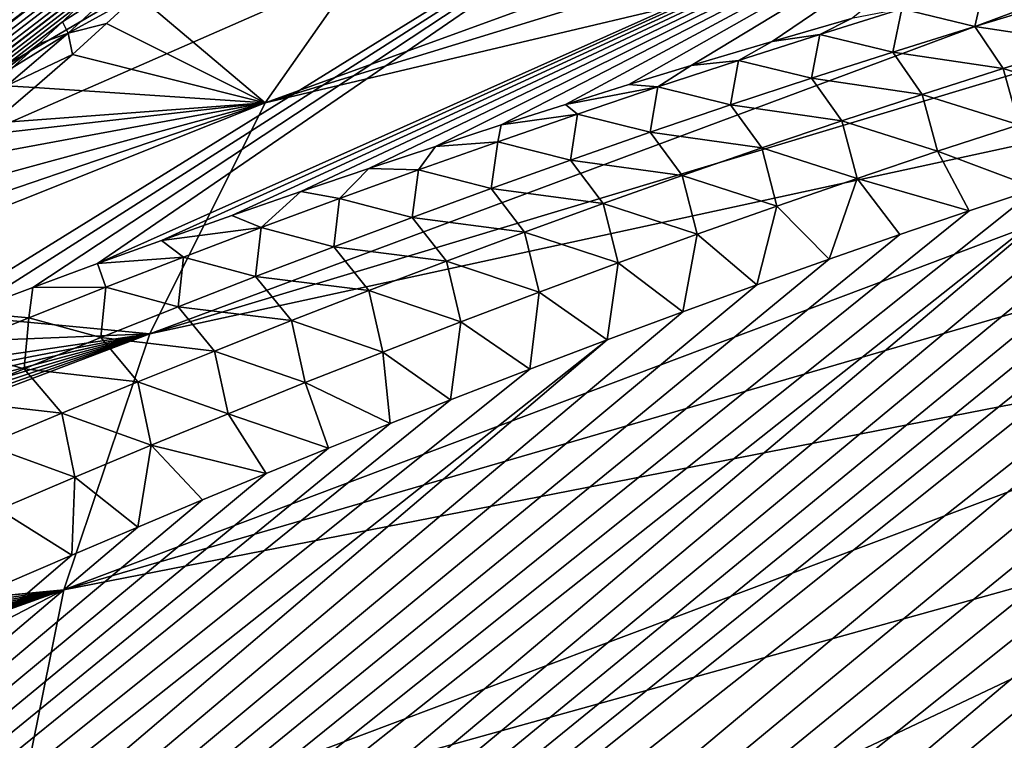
# Model space of a CAD drawing. Header units: metres. Extents: x -82 to 82, y -313 to 40.
# Tile 153 of 256: x -54.69 to -50.72, y -11.83 to -8.93. Entities that reach past the tile are written whole.
import ezdxf

# ---------------------------------------------------------------- set-up
doc = ezdxf.new("R2010")
doc.units = ezdxf.units.M
doc.layers.add('solid_505278_SW0001_CCC', color=7, linetype='CONTINUOUS')

msp = doc.modelspace()

# ---------------------------------------------------------------- linework, layer by layer
at = {"layer": 'solid_505278_SW0001_CCC'}
for points in [[(-53.700264, -9.264199, 43.518097), (-47.60891, -7.050054, 40.821648), (-47.889465, -7.483225, 40.117062)], [(-53.700264, -9.264199, 43.518097), (-53.123398, -8.4417, 44.904255), (-47.60891, -7.050054, 40.821648)], [(-53.700264, -9.264199, 43.518097), (-47.889465, -7.483225, 40.117062), (-48.136074, -7.948409, 39.420227)], [(-57.491291, -10.002103, 62.115482), (-56.353088, -10.054308, 63.312778), (-52.595783, -7.855315, 57.640709)], [(-53.681656, -7.91148, 56.40118), (-57.491291, -10.002103, 62.115482), (-52.595783, -7.855315, 57.640709)], [(-56.353088, -10.054308, 63.312778), (-51.458542, -7.911482, 58.833317), (-52.595783, -7.855315, 57.640709)], [(-53.681656, -7.91148, 56.40118), (-59.6134, -10.208381, 59.593594), (-58.581738, -10.054305, 60.874584)], [(-53.681656, -7.91148, 56.40118), (-54.709202, -8.079616, 55.122669), (-59.6134, -10.208381, 59.593594)], [(-53.681656, -7.91148, 56.40118), (-58.581738, -10.054305, 60.874584), (-57.491291, -10.002103, 62.115482)], [(-56.353088, -10.054308, 63.312778), (-55.169552, -10.208313, 64.454956), (-51.458542, -7.911482, 58.833317)], [(-55.169552, -10.208313, 64.454956), (-54.900608, -10.106091, 64.281616), (-51.458542, -7.911482, 58.833317)], [(-54.900608, -10.106091, 64.281616), (-54.635784, -10.007148, 64.112663), (-51.458542, -7.911482, 58.833317)], [(-54.635784, -10.007148, 64.112663), (-54.374859, -9.911286, 63.947769), (-51.458542, -7.911482, 58.833317)], [(-54.374859, -9.911286, 63.947769), (-50.277252, -8.079621, 59.971329), (-51.458542, -7.911482, 58.833317)], [(-54.163799, -10.193976, 42.157448), (-48.136074, -7.948409, 39.420227), (-48.348011, -8.444242, 38.733192)], [(-54.163799, -10.193976, 42.157448), (-53.700264, -9.264199, 43.518097), (-48.136074, -7.948409, 39.420227)], [(-54.374859, -9.911286, 63.947769), (-54.117737, -9.818398, 63.786804), (-50.277252, -8.079621, 59.971329)], [(-54.117737, -9.818398, 63.786804), (-53.834244, -9.717997, 63.611645), (-50.277252, -8.079621, 59.971329)], [(-53.834244, -9.717997, 63.611645), (-53.555984, -9.621511, 63.442101), (-50.277252, -8.079621, 59.971329)], [(-53.555984, -9.621511, 63.442101), (-53.282707, -9.528708, 63.277782), (-50.277252, -8.079621, 59.971329)], [(-53.282707, -9.528708, 63.277782), (-53.014141, -9.439357, 63.118294), (-50.277252, -8.079621, 59.971329)], [(-53.014141, -9.439357, 63.118294), (-52.750027, -9.353232, 62.963253), (-50.277252, -8.079621, 59.971329)], [(-52.750027, -9.353232, 62.963253), (-52.49041, -9.270325, 62.812748), (-50.277252, -8.079621, 59.971329)], [(-52.49041, -9.270325, 62.812748), (-52.235653, -9.190828, 62.667362), (-50.277252, -8.079621, 59.971329)], [(-52.235653, -9.190828, 62.667362), (-51.985558, -9.11456, 62.526787), (-50.277252, -8.079621, 59.971329)], [(-51.985558, -9.11456, 62.526787), (-51.658993, -9.017562, 62.346245), (-50.277252, -8.079621, 59.971329)], [(-51.658993, -9.017562, 62.346245), (-51.339844, -8.925528, 62.172859), (-50.277252, -8.079621, 59.971329)], [(-76.079926, -25.070696, 67.758362), (-54.282253, -8.275463, 48.731693), (-54.208996, -8.280944, 48.418884)], [(-76.079926, -25.070696, 67.758362), (-75.816391, -24.663908, 68.265991), (-54.282253, -8.275463, 48.731693)], [(-76.079926, -25.070696, 67.758362), (-54.208996, -8.280944, 48.418884), (-54.156322, -8.296489, 48.131317)], [(-75.816391, -24.663908, 68.265991), (-54.377945, -8.281245, 49.070408), (-54.282253, -8.275463, 48.731693)], [(-75.816391, -24.663908, 68.265991), (-54.434586, -8.288568, 49.249599), (-54.377945, -8.281245, 49.070408)], [(-64.777176, -25.07089, 80.123734), (-43.895187, -8.275456, 60.122375), (-44.241062, -8.281942, 60.188282)], [(-64.777176, -25.07089, 80.123734), (-43.577206, -8.28025, 60.076504), (-43.895187, -8.275456, 60.122375)], [(-64.777176, -25.07089, 80.123734), (-64.27829, -25.445538, 80.435249), (-43.577206, -8.28025, 60.076504)], [(-64.777176, -25.07089, 80.123734), (-44.241062, -8.281942, 60.188282), (-44.424675, -8.289647, 60.229149)], [(-64.27829, -25.445538, 80.435249), (-43.285969, -8.294946, 60.048656), (-43.577206, -8.28025, 60.076504)], [(-76.345451, -25.445335, 67.233612), (-54.121674, -8.32029, 47.868084), (-54.103161, -8.351337, 47.627686)], [(-76.345451, -25.445335, 67.233612), (-76.079926, -25.070696, 67.758362), (-54.121674, -8.32029, 47.868084)], [(-76.079926, -25.070696, 67.758362), (-54.156322, -8.296489, 48.131317), (-54.121674, -8.32029, 47.868084)], [(-75.816391, -24.663908, 68.265991), (-54.497833, -8.299395, 49.435837), (-54.434586, -8.288568, 49.249599)], [(-75.816391, -24.663908, 68.265991), (-54.567631, -8.313627, 49.629032), (-54.497833, -8.299395, 49.435837)], [(-75.816391, -24.663908, 68.265991), (-75.554939, -24.2248, 68.755997), (-54.567631, -8.313627, 49.629032)], [(-75.554939, -24.2248, 68.755997), (-54.644184, -8.331391, 49.829315), (-54.567631, -8.313627, 49.629032)], [(-65.259209, -24.66407, 79.815727), (-44.615856, -8.300823, 60.275925), (-44.814487, -8.315353, 60.328529)], [(-65.259209, -24.66407, 79.815727), (-64.777176, -25.07089, 80.123734), (-44.615856, -8.300823, 60.275925)], [(-65.259209, -24.66407, 79.815727), (-44.814487, -8.315353, 60.328529), (-45.020752, -8.333392, 60.387199)], [(-64.777176, -25.07089, 80.123734), (-44.424675, -8.289647, 60.229149), (-44.615856, -8.300823, 60.275925)], [(-64.27829, -25.445538, 80.435249), (-43.019836, -8.318055, 60.036629), (-43.285969, -8.294946, 60.048656)], [(-64.27829, -25.445538, 80.435249), (-42.77721, -8.348557, 60.038708), (-43.019836, -8.318055, 60.036629)], [(-76.345451, -25.445335, 67.233612), (-54.103161, -8.351337, 47.627686), (-54.098923, -8.388654, 47.408455)], [(-75.554939, -24.2248, 68.755997), (-54.728195, -8.353204, 50.037182), (-54.644184, -8.331391, 49.829315)], [(-65.259209, -24.66407, 79.815727), (-45.020752, -8.333392, 60.387199), (-45.235207, -8.355486, 60.45261)], [(-65.259209, -24.66407, 79.815727), (-45.235207, -8.355486, 60.45261), (-45.457623, -8.38141, 60.524555)], [(-64.27829, -25.445538, 80.435249), (-63.763016, -25.788082, 80.750114), (-42.77721, -8.348557, 60.038708)], [(-63.763016, -25.788082, 80.750114), (-42.556381, -8.385443, 60.0532), (-42.77721, -8.348557, 60.038708)], [(-76.345451, -25.445335, 67.233612), (-54.098923, -8.388654, 47.408455), (-54.106789, -8.431214, 47.207039)], [(-65.259209, -24.66407, 79.815727), (-45.457623, -8.38141, 60.524555), (-45.688347, -8.411469, 60.603447)], [(-63.763016, -25.788082, 80.750114), (-42.354805, -8.427596, 60.078255), (-42.556381, -8.385443, 60.0532)], [(-76.345451, -25.445335, 67.233612), (-54.106789, -8.431214, 47.207039), (-54.125469, -8.4785, 47.021397)], [(-65.259209, -24.66407, 79.815727), (-45.688347, -8.411469, 60.603447), (-45.927914, -8.446145, 60.689888)], [(-63.763016, -25.788082, 80.750114), (-42.169922, -8.474665, 60.112907), (-42.354805, -8.427596, 60.078255)], [(-54.213646, -8.82978, 45.528942), (-53.123398, -8.4417, 44.904255), (-53.700264, -9.264199, 43.518097)], [(-76.612869, -25.787895, 66.6922), (-54.125469, -8.4785, 47.021397), (-54.154037, -8.530216, 46.849701)], [(-76.612869, -25.787895, 66.6922), (-76.345451, -25.445335, 67.233612), (-54.125469, -8.4785, 47.021397)], [(-65.723862, -24.22493, 79.511383), (-45.927914, -8.446145, 60.689888), (-46.176014, -8.48514, 60.783596)], [(-65.723862, -24.22493, 79.511383), (-65.259209, -24.66407, 79.815727), (-45.927914, -8.446145, 60.689888)], [(-63.763016, -25.788082, 80.750114), (-41.99976, -8.526351, 60.156395), (-42.169922, -8.474665, 60.112907)], [(-54.163799, -10.193976, 42.157448), (-48.348011, -8.444242, 38.733192), (-48.524658, -8.969269, 38.057964)], [(-65.723862, -24.22493, 79.511383), (-46.176014, -8.48514, 60.783596), (-46.433186, -8.528952, 60.885189)], [(-76.612869, -25.787895, 66.6922), (-54.154037, -8.530216, 46.849701), (-54.191799, -8.586277, 46.689667)], [(-65.723862, -24.22493, 79.511383), (-46.433186, -8.528952, 60.885189), (-46.69989, -8.577999, 60.995205)], [(-63.763016, -25.788082, 80.750114), (-63.231743, -26.098524, 81.068207), (-41.99976, -8.526351, 60.156395)], [(-63.231743, -26.098524, 81.068207), (-41.842224, -8.582294, 60.207947), (-41.99976, -8.526351, 60.156395)], [(-76.612869, -25.787895, 66.6922), (-54.191799, -8.586277, 46.689667), (-54.238407, -8.646775, 46.539352)], [(-65.723862, -24.22493, 79.511383), (-46.69989, -8.577999, 60.995205), (-46.975803, -8.631979, 61.113346)], [(-63.231743, -26.098524, 81.068207), (-41.695576, -8.642614, 60.267426), (-41.842224, -8.582294, 60.207947)], [(-65.723862, -24.22493, 79.511383), (-46.975803, -8.631979, 61.113346), (-47.261673, -8.691573, 61.24044)], [(-76.612869, -25.787895, 66.6922), (-54.238407, -8.646775, 46.539352), (-54.293816, -8.711883, 46.39769)], [(-63.231743, -26.098524, 81.068207), (-41.558605, -8.707561, 60.334934), (-41.695576, -8.642614, 60.267426)], [(-76.88208, -26.098375, 66.134529), (-54.293816, -8.711883, 46.39769), (-54.358055, -8.781795, 46.263683)], [(-76.88208, -26.098375, 66.134529), (-76.612869, -25.787895, 66.6922), (-54.293816, -8.711883, 46.39769)], [(-66.170509, -23.75316, 79.210777), (-47.261673, -8.691573, 61.24044), (-47.557816, -8.757069, 61.376873)], [(-66.170509, -23.75316, 79.210777), (-65.723862, -24.22493, 79.511383), (-47.261673, -8.691573, 61.24044)], [(-63.231743, -26.098524, 81.068207), (-41.430058, -8.777443, 60.410717), (-41.558605, -8.707561, 60.334934)], [(-66.170509, -23.75316, 79.210777), (-47.557816, -8.757069, 61.376873), (-47.864002, -8.828253, 61.522446)], [(-76.88208, -26.098375, 66.134529), (-54.358055, -8.781795, 46.263683), (-54.431801, -8.857218, 46.136204)], [(-63.231743, -26.098524, 81.068207), (-62.684708, -26.376814, 81.389404), (-41.430058, -8.777443, 60.410717)], [(-62.684708, -26.376814, 81.389404), (-41.308826, -8.852729, 60.495277), (-41.430058, -8.777443, 60.410717)], [(-54.277149, -8.784545, 45.850849), (-54.51577, -8.938783, 46.014538), (-54.431801, -8.857218, 46.136204)], [(-54.493393, -8.983396, 45.58894), (-54.51577, -8.938783, 46.014538), (-54.277149, -8.784545, 45.850849)], [(-54.493393, -8.983396, 45.58894), (-54.277149, -8.784545, 45.850849), (-54.213646, -8.82978, 45.528942)], [(-50.843067, -8.956817, 62.285347), (-50.80444, -8.786795, 61.914619), (-51.136826, -8.886573, 62.113083)], [(-50.843067, -8.956817, 62.285347), (-50.5107, -8.856323, 62.088989), (-50.80444, -8.786795, 61.914619)], [(-66.170509, -23.75316, 79.210777), (-47.864002, -8.828253, 61.522446), (-48.18116, -8.90598, 61.678188)], [(-54.493393, -8.983396, 45.58894), (-54.213646, -8.82978, 45.528942), (-54.337971, -8.945395, 45.377239)], [(-54.337971, -8.945395, 45.377239), (-54.213646, -8.82978, 45.528942), (-53.700264, -9.264199, 43.518097)], [(-76.88208, -26.098375, 66.134529), (-54.431801, -8.857218, 46.136204), (-54.51577, -8.938783, 46.014538)], [(-62.684708, -26.376814, 81.389404), (-41.194489, -8.934104, 60.589447), (-41.308826, -8.852729, 60.495277)], [(-50.400478, -9.024804, 62.347004), (-50.5107, -8.856323, 62.088989), (-50.843067, -8.956817, 62.285347)], [(-66.170509, -23.75316, 79.210777), (-48.18116, -8.90598, 61.678188), (-48.509357, -8.990307, 61.844208)], [(-51.466743, -8.98882, 62.313557), (-51.136826, -8.886573, 62.113083), (-51.339844, -8.925528, 62.172859)], [(-51.173046, -9.059825, 62.483856), (-51.136826, -8.886573, 62.113083), (-51.466743, -8.98882, 62.313557)], [(-51.173046, -9.059825, 62.483856), (-50.843067, -8.956817, 62.285347), (-51.136826, -8.886573, 62.113083)], [(-76.88208, -26.098375, 66.134529), (-54.51577, -8.938783, 46.014538), (-54.610744, -9.027111, 45.898136)], [(-62.684708, -26.376814, 81.389404), (-41.086636, -9.02225, 60.694115), (-41.194489, -8.934104, 60.589447)], [(-54.493393, -8.983396, 45.58894), (-54.610744, -9.027111, 45.898136), (-54.51577, -8.938783, 46.014538)], [(-54.493393, -8.983396, 45.58894), (-54.337971, -8.945395, 45.377239), (-54.475742, -9.069322, 45.23193)], [(-54.475742, -9.069322, 45.23193), (-54.337971, -8.945395, 45.377239), (-53.700264, -9.264199, 43.518097)], [(-51.466743, -8.98882, 62.313557), (-51.339844, -8.925528, 62.172859), (-51.658993, -9.017562, 62.346245)], [(-50.728771, -9.126406, 62.540485), (-50.843067, -8.956817, 62.285347), (-51.173046, -9.059825, 62.483856)], [(-50.728771, -9.126406, 62.540485), (-50.400478, -9.024804, 62.347004), (-50.843067, -8.956817, 62.285347)], [(-66.598381, -23.24848, 78.914047), (-48.509357, -8.990307, 61.844208), (-48.84861, -9.081253, 62.020569)], [(-66.598381, -23.24848, 78.914047), (-66.170509, -23.75316, 79.210777), (-48.509357, -8.990307, 61.844208)], [(-54.740963, -9.195338, 45.371201), (-54.493393, -8.983396, 45.58894), (-54.475742, -9.069322, 45.23193)], [(-54.740963, -9.195338, 45.371201), (-54.718044, -9.123197, 45.786812), (-54.493393, -8.983396, 45.58894)], [(-54.493393, -8.983396, 45.58894), (-54.718044, -9.123197, 45.786812), (-54.610744, -9.027111, 45.898136)], [(-54.510044, -11.223099, 40.83392), (-48.524658, -8.969269, 38.057964), (-48.665493, -9.521951, 37.396526)], [(-54.510044, -11.223099, 40.83392), (-54.163799, -10.193976, 42.157448), (-48.524658, -8.969269, 38.057964)], [(-51.7943, -9.093437, 62.515911), (-51.466743, -8.98882, 62.313557), (-51.658993, -9.017562, 62.346245)], [(-51.500748, -9.165232, 62.68438), (-51.466743, -8.98882, 62.313557), (-51.7943, -9.093437, 62.515911)], [(-51.500748, -9.165232, 62.68438), (-51.173046, -9.059825, 62.483856), (-51.466743, -8.98882, 62.313557)], [(-77.152992, -26.376709, 65.56086), (-54.610744, -9.027111, 45.898136), (-54.718044, -9.123197, 45.786812)], [(-77.152992, -26.376709, 65.56086), (-76.88208, -26.098375, 66.134529), (-54.610744, -9.027111, 45.898136)], [(-62.684708, -26.376814, 81.389404), (-40.984615, -9.118364, 60.810867), (-41.086636, -9.02225, 60.694115)], [(-51.7943, -9.093437, 62.515911), (-51.658993, -9.017562, 62.346245), (-51.985558, -9.11456, 62.526787)], [(-50.338058, -9.248482, 62.600368), (-50.400478, -9.024804, 62.347004), (-50.728771, -9.126406, 62.540485)], [(-54.740963, -9.195338, 45.371201), (-54.475742, -9.069322, 45.23193), (-54.628296, -9.202579, 45.092747)], [(-54.628296, -9.202579, 45.092747), (-54.475742, -9.069322, 45.23193), (-53.700264, -9.264199, 43.518097)], [(-51.054874, -9.230458, 62.736164), (-51.173046, -9.059825, 62.483856), (-51.500748, -9.165232, 62.68438)], [(-51.054874, -9.230458, 62.736164), (-50.728771, -9.126406, 62.540485), (-51.173046, -9.059825, 62.483856)], [(-66.598381, -23.24848, 78.914047), (-48.84861, -9.081253, 62.020569), (-49.081451, -9.146073, 62.144493)], [(-52.119602, -9.200339, 62.720047), (-51.985558, -9.11456, 62.526787), (-52.235653, -9.190828, 62.667362)], [(-52.119602, -9.200339, 62.720047), (-51.7943, -9.093437, 62.515911), (-51.985558, -9.11456, 62.526787)], [(-51.826267, -9.272952, 62.886799), (-51.7943, -9.093437, 62.515911), (-52.119602, -9.200339, 62.720047)], [(-51.826267, -9.272952, 62.886799), (-51.500748, -9.165232, 62.68438), (-51.7943, -9.093437, 62.515911)], [(-66.598381, -23.24848, 78.914047), (-49.081451, -9.146073, 62.144493), (-49.319771, -9.214374, 62.273651)], [(-62.684708, -26.376814, 81.389404), (-62.122089, -26.622759, 81.71357), (-40.984615, -9.118364, 60.810867)], [(-62.122089, -26.622759, 81.71357), (-40.888721, -9.22365, 60.94138), (-40.984615, -9.118364, 60.810867)], [(-50.666508, -9.352692, 62.793629), (-50.728771, -9.126406, 62.540485), (-51.054874, -9.230458, 62.736164)], [(-50.666508, -9.352692, 62.793629), (-50.338058, -9.248482, 62.600368), (-50.728771, -9.126406, 62.540485)], [(-54.740963, -9.195338, 45.371201), (-54.628296, -9.202579, 45.092747), (-54.797104, -9.346161, 44.959908)], [(-52.119602, -9.200339, 62.720047), (-52.235653, -9.190828, 62.667362), (-52.49041, -9.270325, 62.812748)], [(-51.378876, -9.336856, 62.933891), (-51.500748, -9.165232, 62.68438), (-51.826267, -9.272952, 62.886799)], [(-51.378876, -9.336856, 62.933891), (-51.054874, -9.230458, 62.736164), (-51.500748, -9.165232, 62.68438)], [(-66.598381, -23.24848, 78.914047), (-49.319771, -9.214374, 62.273651), (-49.563217, -9.285815, 62.407684)], [(-62.122089, -26.622759, 81.71357), (-40.799339, -9.339269, 61.087345), (-40.888721, -9.22365, 60.94138)], [(-54.797104, -9.346161, 44.959908), (-54.628296, -9.202579, 45.092747), (-53.700264, -9.264199, 43.518097)], [(-52.442741, -9.309442, 62.92585), (-52.119602, -9.200339, 62.720047), (-52.49041, -9.270325, 62.812748)], [(-52.149685, -9.382898, 63.091003), (-52.119602, -9.200339, 62.720047), (-52.442741, -9.309442, 62.92585)], [(-52.149685, -9.382898, 63.091003), (-51.826267, -9.272952, 62.886799), (-52.119602, -9.200339, 62.720047)], [(-50.992912, -9.459341, 62.989159), (-51.054874, -9.230458, 62.736164), (-51.378876, -9.336856, 62.933891)], [(-50.992912, -9.459341, 62.989159), (-50.666508, -9.352692, 62.793629), (-51.054874, -9.230458, 62.736164)], [(-55.674019, -10.049721, 44.501709), (-53.700264, -9.264199, 43.518097), (-54.163799, -10.193976, 42.157448)], [(-55.674019, -10.049721, 44.501709), (-55.419548, -9.851215, 44.603733), (-53.700264, -9.264199, 43.518097)], [(-55.419548, -9.851215, 44.603733), (-55.190456, -9.668997, 44.714752), (-53.700264, -9.264199, 43.518097)], [(-55.190456, -9.668997, 44.714752), (-54.983856, -9.501199, 44.833763), (-53.700264, -9.264199, 43.518097)], [(-54.983856, -9.501199, 44.833763), (-54.856873, -9.396228, 44.917225), (-53.700264, -9.264199, 43.518097)], [(-54.856873, -9.396228, 44.917225), (-54.797104, -9.346161, 44.959908), (-53.700264, -9.264199, 43.518097)], [(-52.442741, -9.309442, 62.92585), (-52.49041, -9.270325, 62.812748), (-52.750027, -9.353232, 62.963253)], [(-51.700855, -9.445512, 63.133553), (-51.826267, -9.272952, 62.886799), (-52.149685, -9.382898, 63.091003)], [(-51.700855, -9.445512, 63.133553), (-51.378876, -9.336856, 62.933891), (-51.826267, -9.272952, 62.886799)], [(-66.598381, -23.24848, 78.914047), (-49.563217, -9.285815, 62.407684), (-49.812111, -9.360718, 62.546947)], [(-52.763813, -9.420657, 63.133213), (-52.442741, -9.309442, 62.92585), (-52.750027, -9.353232, 62.963253)], [(-52.471096, -9.494984, 63.296875), (-52.442741, -9.309442, 62.92585), (-52.763813, -9.420657, 63.133213)], [(-52.471096, -9.494984, 63.296875), (-52.149685, -9.382898, 63.091003), (-52.442741, -9.309442, 62.92585)], [(-62.122089, -26.622759, 81.71357), (-40.717018, -9.466698, 61.250923), (-40.799339, -9.339269, 61.087345)], [(-52.763813, -9.420657, 63.133213), (-52.750027, -9.353232, 62.963253), (-53.014141, -9.439357, 63.118294)], [(-51.317345, -9.568332, 63.186825), (-51.378876, -9.336856, 62.933891), (-51.700855, -9.445512, 63.133553)], [(-51.317345, -9.568332, 63.186825), (-50.992912, -9.459341, 62.989159), (-51.378876, -9.336856, 62.933891)], [(-50.992912, -9.459341, 62.989159), (-50.593925, -9.608673, 62.999031), (-50.666508, -9.352692, 62.793629)], [(-66.598381, -23.24848, 78.914047), (-49.812111, -9.360718, 62.546947), (-50.066811, -9.439445, 62.691868)], [(-52.020882, -9.556343, 63.335033), (-52.149685, -9.382898, 63.091003), (-52.471096, -9.494984, 63.296875)], [(-52.020882, -9.556343, 63.335033), (-51.700855, -9.445512, 63.133553), (-52.149685, -9.382898, 63.091003)], [(-53.082912, -9.533909, 63.342041), (-52.763813, -9.420657, 63.133213), (-53.014141, -9.439357, 63.118294)], [(-52.790577, -9.609125, 63.504307), (-52.763813, -9.420657, 63.133213), (-53.082912, -9.533909, 63.342041)], [(-52.790577, -9.609125, 63.504307), (-52.471096, -9.494984, 63.296875), (-52.763813, -9.420657, 63.133213)], [(-66.598381, -23.24848, 78.914047), (-50.066811, -9.439445, 62.691868), (-50.32756, -9.522247, 62.842724)], [(-62.122089, -26.622759, 81.71357), (-40.643017, -9.607995, 61.435078), (-40.717018, -9.466698, 61.250923)], [(-53.082912, -9.533909, 63.342041), (-53.014141, -9.439357, 63.118294), (-53.282707, -9.528708, 63.277782)], [(-51.63987, -9.679577, 63.386501), (-51.700855, -9.445512, 63.133553), (-52.020882, -9.556343, 63.335033)], [(-51.63987, -9.679577, 63.386501), (-51.317345, -9.568332, 63.186825), (-51.700855, -9.445512, 63.133553)], [(-51.317345, -9.568332, 63.186825), (-50.866146, -9.69898, 63.161083), (-50.992912, -9.459341, 62.989159)], [(-50.992912, -9.459341, 62.989159), (-50.866146, -9.69898, 63.161083), (-50.593925, -9.608673, 62.999031)], [(-52.339035, -9.669262, 63.538216), (-52.471096, -9.494984, 63.296875), (-52.790577, -9.609125, 63.504307)], [(-52.339035, -9.669262, 63.538216), (-52.020882, -9.556343, 63.335033), (-52.471096, -9.494984, 63.296875)], [(-67.006607, -22.710571, 78.621376), (-50.32756, -9.522247, 62.842724), (-50.593925, -9.608673, 62.999031)], [(-67.006607, -22.710571, 78.621376), (-66.598381, -23.24848, 78.914047), (-50.32756, -9.522247, 62.842724)], [(-54.510044, -11.223099, 40.83392), (-48.665493, -9.521951, 37.396526), (-48.770103, -10.100669, 36.75082)], [(-53.400101, -9.649138, 63.552258), (-53.282707, -9.528708, 63.277782), (-53.555984, -9.621511, 63.442101)], [(-53.400101, -9.649138, 63.552258), (-53.082912, -9.533909, 63.342041), (-53.282707, -9.528708, 63.277782)], [(-53.108204, -9.725259, 63.713215), (-53.082912, -9.533909, 63.342041), (-53.400101, -9.649138, 63.552258)], [(-53.108204, -9.725259, 63.713215), (-52.790577, -9.609125, 63.504307), (-53.082912, -9.533909, 63.342041)], [(-51.960548, -9.792988, 63.588066), (-52.020882, -9.556343, 63.335033), (-52.339035, -9.669262, 63.538216)], [(-51.960548, -9.792988, 63.588066), (-51.63987, -9.679577, 63.386501), (-52.020882, -9.556343, 63.335033)], [(-51.63987, -9.679577, 63.386501), (-51.429729, -9.892941, 63.504295), (-51.317345, -9.568332, 63.186825)], [(-51.317345, -9.568332, 63.186825), (-51.429729, -9.892941, 63.504295), (-51.144623, -9.793602, 63.329357)], [(-51.317345, -9.568332, 63.186825), (-51.144623, -9.793602, 63.329357), (-50.866146, -9.69898, 63.161083)], [(-67.006607, -22.710571, 78.621376), (-50.593925, -9.608673, 62.999031), (-50.866146, -9.69898, 63.161083)], [(-62.122089, -26.622759, 81.71357), (-61.544094, -26.836035, 82.040489), (-40.643017, -9.607995, 61.435078)], [(-61.544094, -26.836035, 82.040489), (-40.578873, -9.764202, 61.641533), (-40.643017, -9.607995, 61.435078)], [(-53.715443, -9.766293, 63.76379), (-53.555984, -9.621511, 63.442101), (-53.834244, -9.717997, 63.611645)], [(-53.715443, -9.766293, 63.76379), (-53.400101, -9.649138, 63.552258), (-53.555984, -9.621511, 63.442101)], [(-52.655384, -9.784189, 63.742996), (-52.790577, -9.609125, 63.504307), (-53.108204, -9.725259, 63.713215)], [(-52.655384, -9.784189, 63.742996), (-52.339035, -9.669262, 63.538216), (-52.790577, -9.609125, 63.504307)], [(-53.424026, -9.84333, 63.923523), (-53.400101, -9.649138, 63.552258), (-53.715443, -9.766293, 63.76379)], [(-53.424026, -9.84333, 63.923523), (-53.108204, -9.725259, 63.713215), (-53.400101, -9.649138, 63.552258)], [(-52.279449, -9.908478, 63.791397), (-52.339035, -9.669262, 63.538216), (-52.655384, -9.784189, 63.742996)], [(-52.279449, -9.908478, 63.791397), (-51.960548, -9.792988, 63.588066), (-52.339035, -9.669262, 63.538216)], [(-67.006607, -22.710571, 78.621376), (-50.866146, -9.69898, 63.161083), (-51.144623, -9.793602, 63.329357)], [(-51.960548, -9.792988, 63.588066), (-51.721081, -9.996562, 63.68544), (-51.63987, -9.679577, 63.386501)], [(-51.63987, -9.679577, 63.386501), (-51.721081, -9.996562, 63.68544), (-51.429729, -9.892941, 63.504295)], [(-53.715443, -9.766293, 63.76379), (-53.834244, -9.717997, 63.611645), (-54.117737, -9.818398, 63.786804)], [(-52.969986, -9.901066, 63.949287), (-53.108204, -9.725259, 63.713215), (-53.424026, -9.84333, 63.923523)], [(-52.969986, -9.901066, 63.949287), (-52.655384, -9.784189, 63.742996), (-53.108204, -9.725259, 63.713215)], [(-61.544094, -26.836035, 82.040489), (-40.526199, -9.936281, 61.871933), (-40.578873, -9.764202, 61.641533)], [(-54.029007, -9.885318, 63.976566), (-53.715443, -9.766293, 63.76379), (-54.117737, -9.818398, 63.786804)], [(-53.73811, -9.963284, 64.135162), (-53.715443, -9.766293, 63.76379), (-54.029007, -9.885318, 63.976566)], [(-53.73811, -9.963284, 64.135162), (-53.424026, -9.84333, 63.923523), (-53.715443, -9.766293, 63.76379)], [(-52.59663, -10.025972, 63.996391), (-52.655384, -9.784189, 63.742996), (-52.969986, -9.901066, 63.949287)], [(-52.59663, -10.025972, 63.996391), (-52.279449, -9.908478, 63.791397), (-52.655384, -9.784189, 63.742996)], [(-67.006607, -22.710571, 78.621376), (-51.144623, -9.793602, 63.329357), (-51.429729, -9.892941, 63.504295)], [(-54.029007, -9.885318, 63.976566), (-54.117737, -9.818398, 63.786804), (-54.374859, -9.911286, 63.947769)], [(-52.279449, -9.908478, 63.791397), (-52.01873, -10.104548, 63.872883), (-51.960548, -9.792988, 63.588066)], [(-51.960548, -9.792988, 63.588066), (-52.01873, -10.104548, 63.872883), (-51.721081, -9.996562, 63.68544)], [(-53.28289, -10.019835, 64.157013), (-53.424026, -9.84333, 63.923523), (-53.73811, -9.963284, 64.135162)], [(-53.28289, -10.019835, 64.157013), (-52.969986, -9.901066, 63.949287), (-53.424026, -9.84333, 63.923523)], [(-67.006607, -22.710571, 78.621376), (-51.429729, -9.892941, 63.504295), (-51.721081, -9.996562, 63.68544)], [(-54.340855, -10.006157, 64.190514), (-54.029007, -9.885318, 63.976566), (-54.374859, -9.911286, 63.947769)], [(-54.050507, -10.085064, 64.348045), (-54.029007, -9.885318, 63.976566), (-54.340855, -10.006157, 64.190514)], [(-54.050507, -10.085064, 64.348045), (-53.73811, -9.963284, 64.135162), (-54.029007, -9.885318, 63.976566)], [(-52.91214, -10.145412, 64.202957), (-52.969986, -9.901066, 63.949287), (-53.28289, -10.019835, 64.157013)], [(-52.91214, -10.145412, 64.202957), (-52.59663, -10.025972, 63.996391), (-52.969986, -9.901066, 63.949287)], [(-52.59663, -10.025972, 63.996391), (-52.323135, -10.217422, 64.067184), (-52.279449, -9.908478, 63.791397)], [(-52.279449, -9.908478, 63.791397), (-52.323135, -10.217422, 64.067184), (-52.01873, -10.104548, 63.872883)], [(-61.544094, -26.836035, 82.040489), (-40.487488, -10.125299, 62.127983), (-40.526199, -9.936281, 61.871933)], [(-54.340855, -10.006157, 64.190514), (-54.374859, -9.911286, 63.947769), (-54.635784, -10.007148, 64.112663)], [(-53.594154, -10.140446, 64.366096), (-53.73811, -9.963284, 64.135162), (-54.050507, -10.085064, 64.348045)], [(-53.594154, -10.140446, 64.366096), (-53.28289, -10.019835, 64.157013), (-53.73811, -9.963284, 64.135162)], [(-67.006607, -22.710571, 78.621376), (-51.721081, -9.996562, 63.68544), (-52.01873, -10.104548, 63.872883)], [(-54.651047, -10.128759, 64.405571), (-54.635784, -10.007148, 64.112663), (-54.900608, -10.106091, 64.281616)], [(-54.651047, -10.128759, 64.405571), (-54.340855, -10.006157, 64.190514), (-54.635784, -10.007148, 64.112663)], [(-54.361282, -10.208617, 64.562111), (-54.340855, -10.006157, 64.190514), (-54.651047, -10.128759, 64.405571)], [(-54.361282, -10.208617, 64.562111), (-54.050507, -10.085064, 64.348045), (-54.340855, -10.006157, 64.190514)], [(-53.226017, -10.266744, 64.411011), (-53.28289, -10.019835, 64.157013), (-53.594154, -10.140446, 64.366096)], [(-53.226017, -10.266744, 64.411011), (-52.91214, -10.145412, 64.202957), (-53.28289, -10.019835, 64.157013)], [(-52.91214, -10.145412, 64.202957), (-52.634743, -10.3357, 64.268883), (-52.59663, -10.025972, 63.996391)], [(-52.59663, -10.025972, 63.996391), (-52.634743, -10.3357, 64.268883), (-52.323135, -10.217422, 64.067184)], [(-55.956566, -10.266354, 44.409733), (-55.674019, -10.049721, 44.501709), (-54.163799, -10.193976, 42.157448)], [(-67.006607, -22.710571, 78.621376), (-52.01873, -10.104548, 63.872883), (-52.323135, -10.217422, 64.067184)], [(-54.959625, -10.253089, 64.621681), (-54.651047, -10.128759, 64.405571), (-54.900608, -10.106091, 64.281616)], [(-54.736046, -12.342787, 39.558796), (-48.770103, -10.100669, 36.75082), (-48.838181, -10.703726, 36.122738)], [(-54.736046, -12.342787, 39.558796), (-54.510044, -11.223099, 40.83392), (-48.770103, -10.100669, 36.75082)], [(-53.903824, -10.262841, 64.576462), (-54.050507, -10.085064, 64.348045), (-54.361282, -10.208617, 64.562111)], [(-53.903824, -10.262841, 64.576462), (-53.594154, -10.140446, 64.366096), (-54.050507, -10.085064, 64.348045)], [(-61.544094, -26.836035, 82.040489), (-60.950909, -27.016228, 82.369934), (-40.487488, -10.125299, 62.127983)], [(-60.950909, -27.016228, 82.369934), (-40.464653, -10.332062, 62.411079), (-40.487488, -10.125299, 62.127983)], [(-54.670475, -10.333902, 64.777298), (-54.651047, -10.128759, 64.405571), (-54.959625, -10.253089, 64.621681)], [(-54.670475, -10.333902, 64.777298), (-54.361282, -10.208617, 64.562111), (-54.651047, -10.128759, 64.405571)], [(-53.538315, -10.38991, 64.620483), (-53.594154, -10.140446, 64.366096), (-53.903824, -10.262841, 64.576462)], [(-53.538315, -10.38991, 64.620483), (-53.226017, -10.266744, 64.411011), (-53.594154, -10.140446, 64.366096)], [(-53.226017, -10.266744, 64.411011), (-52.953384, -10.459171, 64.477776), (-52.91214, -10.145412, 64.202957)], [(-52.91214, -10.145412, 64.202957), (-52.953384, -10.459171, 64.477776), (-52.634743, -10.3357, 64.268883)], [(-67.394241, -22.139082, 78.332932), (-52.323135, -10.217422, 64.067184), (-52.634743, -10.3357, 64.268883)], [(-67.394241, -22.139082, 78.332932), (-67.006607, -22.710571, 78.621376), (-52.323135, -10.217422, 64.067184)], [(-57.676605, -11.526493, 44.179413), (-54.163799, -10.193976, 42.157448), (-54.510044, -11.223099, 40.83392)], [(-57.676605, -11.526493, 44.179413), (-57.443146, -11.359955, 44.185318), (-54.163799, -10.193976, 42.157448)], [(-57.443146, -11.359955, 44.185318), (-57.221634, -11.20065, 44.197495), (-54.163799, -10.193976, 42.157448)], [(-57.221634, -11.20065, 44.197495), (-57.011143, -11.048265, 44.214985), (-54.163799, -10.193976, 42.157448)], [(-57.011143, -11.048265, 44.214985), (-56.810917, -10.902541, 44.236961), (-54.163799, -10.193976, 42.157448)], [(-56.810917, -10.902541, 44.236961), (-56.62151, -10.763449, 44.263954), (-54.163799, -10.193976, 42.157448)], [(-56.62151, -10.763449, 44.263954), (-56.441689, -10.630499, 44.294987), (-54.163799, -10.193976, 42.157448)], [(-56.441689, -10.630499, 44.294987), (-56.270988, -10.503459, 44.329617), (-54.163799, -10.193976, 42.157448)], [(-56.270988, -10.503459, 44.329617), (-55.956566, -10.266354, 44.409733), (-54.163799, -10.193976, 42.157448)], [(-54.211948, -10.386971, 64.788033), (-54.361282, -10.208617, 64.562111), (-54.670475, -10.333902, 64.777298)], [(-54.211948, -10.386971, 64.788033), (-53.903824, -10.262841, 64.576462), (-54.361282, -10.208617, 64.562111)], [(-54.97813, -10.460883, 64.993553), (-54.670475, -10.333902, 64.777298), (-54.959625, -10.253089, 64.621681)], [(-53.849079, -10.514854, 64.831284), (-53.903824, -10.262841, 64.576462), (-54.211948, -10.386971, 64.788033)], [(-53.849079, -10.514854, 64.831284), (-53.538315, -10.38991, 64.620483), (-53.903824, -10.262841, 64.576462)], [(-53.538315, -10.38991, 64.620483), (-53.196796, -10.554974, 64.638947), (-53.226017, -10.266744, 64.411011)], [(-53.226017, -10.266744, 64.411011), (-53.196796, -10.554974, 64.638947), (-52.953384, -10.459171, 64.477776)], [(-67.394241, -22.139082, 78.332932), (-52.634743, -10.3357, 64.268883), (-52.953384, -10.459171, 64.477776)], [(-60.950909, -27.016228, 82.369934), (-40.45956, -10.442219, 62.563053), (-40.464653, -10.332062, 62.411079)], [(-54.518574, -10.512793, 65.000763), (-54.670475, -10.333902, 64.777298), (-54.97813, -10.460883, 64.993553)], [(-54.518574, -10.512793, 65.000763), (-54.211948, -10.386971, 64.788033), (-54.670475, -10.333902, 64.777298)], [(-54.158348, -10.641529, 65.043343), (-54.211948, -10.386971, 64.788033), (-54.518574, -10.512793, 65.000763)], [(-54.158348, -10.641529, 65.043343), (-53.849079, -10.514854, 64.831284), (-54.211948, -10.386971, 64.788033)], [(-53.849079, -10.514854, 64.831284), (-53.444244, -10.653813, 64.804283), (-53.538315, -10.38991, 64.620483)], [(-53.538315, -10.38991, 64.620483), (-53.444244, -10.653813, 64.804283), (-53.196796, -10.554974, 64.638947)], [(-67.394241, -22.139082, 78.332932), (-52.953384, -10.459171, 64.477776), (-53.196796, -10.554974, 64.638947)], [(-60.950909, -27.016228, 82.369934), (-40.459423, -10.557305, 62.722523), (-40.45956, -10.442219, 62.563053)], [(-54.823727, -10.640274, 65.214584), (-54.518574, -10.512793, 65.000763), (-54.97813, -10.460883, 64.993553)], [(-54.466156, -10.769897, 65.256607), (-54.518574, -10.512793, 65.000763), (-54.823727, -10.640274, 65.214584)], [(-54.466156, -10.769897, 65.256607), (-54.158348, -10.641529, 65.043343), (-54.518574, -10.512793, 65.000763)], [(-54.158348, -10.641529, 65.043343), (-53.695942, -10.755957, 64.974045), (-53.849079, -10.514854, 64.831284)], [(-53.849079, -10.514854, 64.831284), (-53.695942, -10.755957, 64.974045), (-53.444244, -10.653813, 64.804283)], [(-67.394241, -22.139082, 78.332932), (-53.196796, -10.554974, 64.638947), (-53.444244, -10.653813, 64.804283)], [(-60.950909, -27.016228, 82.369934), (-40.464149, -10.67721, 62.889416), (-40.459423, -10.557305, 62.722523)], [(-67.394241, -22.139082, 78.332932), (-53.444244, -10.653813, 64.804283), (-53.695942, -10.755957, 64.974045)], [(-54.772537, -10.899922, 65.471008), (-54.466156, -10.769897, 65.256607), (-54.823727, -10.640274, 65.214584)], [(-54.466156, -10.769897, 65.256607), (-54.212772, -10.971013, 65.327751), (-54.158348, -10.641529, 65.043343)], [(-54.158348, -10.641529, 65.043343), (-54.212772, -10.971013, 65.327751), (-53.952103, -10.861672, 65.148521)], [(-54.158348, -10.641529, 65.043343), (-53.952103, -10.861672, 65.148521), (-53.695942, -10.755957, 64.974045)], [(-60.950909, -27.016228, 82.369934), (-60.342648, -27.162823, 82.701668), (-40.464149, -10.67721, 62.889416)], [(-60.342648, -27.162823, 82.701668), (-40.473946, -10.802046, 63.063919), (-40.464149, -10.67721, 62.889416)], [(-54.839878, -13.543488, 38.342964), (-48.838181, -10.703726, 36.122738), (-48.86953, -11.32935, 35.514122)], [(-54.839878, -13.543488, 38.342964), (-54.736046, -12.342787, 39.558796), (-48.838181, -10.703726, 36.122738)], [(-67.394241, -22.139082, 78.332932), (-53.695942, -10.755957, 64.974045), (-53.952103, -10.861672, 65.148521)], [(-54.772537, -10.899922, 65.471008), (-54.477547, -11.083459, 65.511215), (-54.466156, -10.769897, 65.256607)], [(-54.466156, -10.769897, 65.256607), (-54.477547, -11.083459, 65.511215), (-54.212772, -10.971013, 65.327751)], [(-60.342648, -27.162823, 82.701668), (-40.489517, -10.932257, 63.246605), (-40.473946, -10.802046, 63.063919)], [(-67.394241, -22.139082, 78.332932), (-53.952103, -10.861672, 65.148521), (-54.212772, -10.971013, 65.327751)], [(-54.772537, -10.899922, 65.471008), (-54.746613, -11.199259, 65.699165), (-54.477547, -11.083459, 65.511215)], [(-60.342648, -27.162823, 82.701668), (-40.510616, -11.067623, 63.437275), (-40.489517, -10.932257, 63.246605)], [(-67.394241, -22.139082, 78.332932), (-54.212772, -10.971013, 65.327751), (-54.477547, -11.083459, 65.511215)], [(-67.394241, -22.139082, 78.332932), (-54.477547, -11.083459, 65.511215), (-54.746613, -11.199259, 65.699165)], [(-60.342648, -27.162823, 82.701668), (-40.537678, -11.208416, 63.636295), (-40.510616, -11.067623, 63.437275)], [(-60.342648, -27.162823, 82.701668), (-40.571346, -11.355057, 63.844212), (-40.537678, -11.208416, 63.636295)], [(-60.411755, -14.295637, 43.17765), (-54.510044, -11.223099, 40.83392), (-54.736046, -12.342787, 39.558796)], [(-60.411755, -14.295637, 43.17765), (-60.147926, -13.242529, 44.418224), (-54.510044, -11.223099, 40.83392)], [(-60.147926, -13.242529, 44.418224), (-59.903255, -13.075771, 44.374214), (-54.510044, -11.223099, 40.83392)], [(-59.903255, -13.075771, 44.374214), (-59.666523, -12.913788, 44.335464), (-54.510044, -11.223099, 40.83392)], [(-59.666523, -12.913788, 44.335464), (-59.340813, -12.689874, 44.288582), (-54.510044, -11.223099, 40.83392)], [(-59.340813, -12.689874, 44.288582), (-59.02924, -12.474927, 44.250305), (-54.510044, -11.223099, 40.83392)], [(-59.02924, -12.474927, 44.250305), (-58.732094, -12.268812, 44.220833), (-54.510044, -11.223099, 40.83392)], [(-58.732094, -12.268812, 44.220833), (-58.449039, -12.071261, 44.199783), (-54.510044, -11.223099, 40.83392)], [(-58.449039, -12.071261, 44.199783), (-58.178604, -11.881771, 44.185734), (-54.510044, -11.223099, 40.83392)], [(-58.178604, -11.881771, 44.185734), (-57.921368, -11.700292, 44.17918), (-54.510044, -11.223099, 40.83392)], [(-57.921368, -11.700292, 44.17918), (-57.686478, -11.533521, 44.179287), (-54.510044, -11.223099, 40.83392)], [(-57.686478, -11.533521, 44.179287), (-57.676605, -11.526493, 44.179413), (-54.510044, -11.223099, 40.83392)], [(-54.839878, -13.543488, 38.342964), (-48.86953, -11.32935, 35.514122), (-48.864056, -11.975704, 34.926758)], [(-60.342648, -27.162823, 82.701668), (-40.611282, -11.507259, 64.060745), (-40.571346, -11.355057, 63.844212)], [(-60.342648, -27.162823, 82.701668), (-59.719311, -27.275183, 83.0354), (-40.611282, -11.507259, 64.060745)], [(-59.719311, -27.275183, 83.0354), (-40.658165, -11.665464, 64.286469), (-40.611282, -11.507259, 64.060745)], [(-59.719311, -27.275183, 83.0354), (-40.712559, -11.830039, 64.521843), (-40.658165, -11.665464, 64.286469)]]:
    msp.add_3dface(points, dxfattribs=at)

doc.saveas('drawing.dxf')
